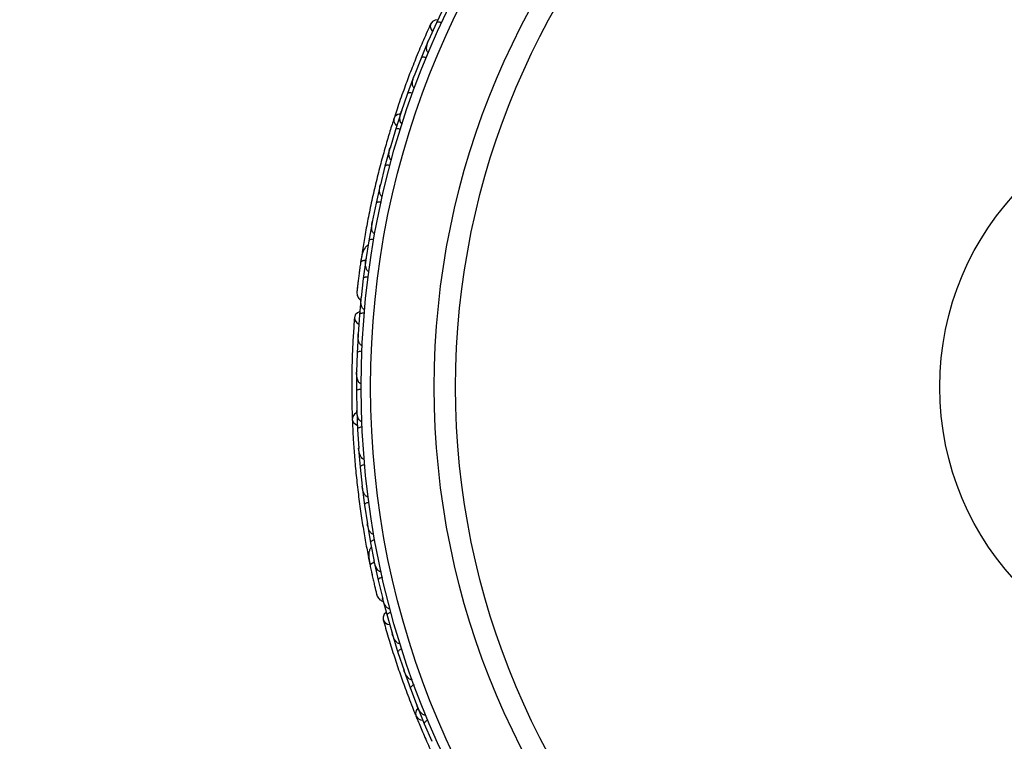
# Model space of a CAD drawing. Header units: millimetres. Extents: x 59 to 109, y 26 to 144.
# Tile 9 of 158: x 74.9 to 80.11, y 30.99 to 34.81. Entities that reach past the tile are written whole.
import ezdxf

# ---------------------------------------------------------------- set-up
doc = ezdxf.new("R2010")
doc.units = ezdxf.units.MM
doc.styles.add('SLDTEXTSTYLE0', font='TXT', dxfattribs={"width": 0.75})
doc.dimstyles.new('SLDDIMSTYLE2', dxfattribs={"dimtxt": 3.5, "dimasz": 3.302, "dimexe": 0, "dimexo": 0.0625, "dimgap": 0.875, "dimtad": 1, "dimlfac": 20, "dimrnd": 1e-09, "dimzin": 12, "dimdsep": 46, "dimtxsty": 'SLDTEXTSTYLE0', "dimsah": 1, "dimcen": 0.09, "dimadec": 0, "dimazin": 3, "dimtfac": 1, "dimtofl": 0, "dimtmove": 0, "dimatfit": 3, "dimfxl": 0, "dimfrac": 2, "dimtolj": 1, "dimtzin": 12, "dimarcsym": 0})

# ---------------------------------------------------------------- blocks, each defined once
blk = doc.blocks.new('_D_2')
at = {"color": 7, "linetype": 'Continuous', "lineweight": 18}
for p, q in [((75.8997, 58.7227), (102.5588, 58.7227)), ((101.5588, 58.7227), (101.5588, 26.2227)), ((75.8997, 26.2227), (102.5588, 26.2227))]:
    blk.add_line(p, q, dxfattribs=at)
for points in [[(101.5588, 58.7227), (101.0508, 55.4207), (102.0668, 55.4207)], [(101.5588, 26.2227), (102.0668, 29.5247), (101.0508, 29.5247)]]:
    blk.add_solid(points, dxfattribs=at)
at = {"color": 7, "linetype": 'Continuous', "lineweight": 18, "insert": (97.047, 39.7543), "char_height": 3.5, "attachment_point": 1, "rotation": 90, "style": 'SLDTEXTSTYLE0'}
blk.add_mtext('650', dxfattribs=at)

msp = doc.modelspace()

# ---------------------------------------------------------------- linework, layer by layer
at = {"color": 7, "linetype": 'Continuous', "lineweight": 25}
for p, q in [((77.14671, 34.88161), (77.10437, 34.79216)), ((77.10444, 34.79211), (77.0631, 34.69906)), ((77.06162, 34.69664), (77.02343, 34.60598)), ((77.06594, 34.70545), (77.06322, 34.69937)), ((77.02349, 34.60594), (76.98651, 34.51169)), ((76.98514, 34.50923), (76.95113, 34.41741)), ((76.98922, 34.5186), (76.98659, 34.51196)), ((76.9512, 34.41737), (76.9185, 34.32194)), ((76.91725, 34.31943), (76.88737, 34.22645)), ((76.92096, 34.32912), (76.91855, 34.32215)), ((76.88744, 34.22642), (76.859, 34.12982)), ((76.85786, 34.12727), (76.83209, 34.03315)), ((76.86113, 34.13707), (76.85902, 34.12996)), ((76.83216, 34.03312), (76.80796, 33.93535)), ((76.80694, 33.93274), (76.78529, 33.83748)), ((76.80972, 33.94243), (76.80796, 33.93541)), ((76.78536, 33.83745), (76.76541, 33.73845)), ((76.76451, 33.73585), (76.74699, 33.63943)), ((76.76678, 33.74524), (76.76538, 33.73842)), ((76.74707, 33.63941), (76.73143, 33.53928)), ((76.71147, 33.57534), (76.70488, 33.53192)), ((76.73063, 33.53657), (76.71731, 33.43898)), ((76.73241, 33.54552), (76.7314, 33.5392)), ((76.71738, 33.43896), (76.70611, 33.33764)), ((76.70649, 33.3459), (76.69729, 33.24736)), ((76.70673, 33.34323), (76.70608, 33.33749)), ((76.69737, 33.24734), (76.69036, 33.14577)), ((76.68979, 33.14298), (76.68491, 33.04473)), ((76.69084, 33.15274), (76.69036, 33.1461)), ((76.68498, 33.04471), (76.68246, 32.9435)), ((76.68202, 32.94072), (76.68147, 32.8428)), ((76.68265, 32.95092), (76.68245, 32.94378)), ((76.68154, 32.84279), (76.68346, 32.74193)), ((76.68314, 32.73914), (76.68686, 32.64155)), ((76.68331, 32.74952), (76.68343, 32.74214)), ((76.68694, 32.64155), (76.69325, 32.54104)), ((76.69278, 32.54859), (76.69322, 32.54119)), ((76.69306, 32.53826), (76.70103, 32.441)), ((76.70111, 32.44099), (76.71181, 32.34084)), ((76.71103, 32.3481), (76.71178, 32.3409)), ((76.71174, 32.33805), (76.72397, 32.24112)), ((76.72405, 32.24112), (76.73916, 32.14126)), ((76.73813, 32.14812), (76.73915, 32.14123)), ((76.73921, 32.13852), (76.75573, 32.04192)), ((76.7558, 32.04192), (76.77535, 31.94249)), ((76.74427, 31.96954), (76.75292, 31.92649)), ((76.77413, 31.94869), (76.77535, 31.9424)), ((76.77553, 31.93966), (76.79639, 31.8434)), ((76.79646, 31.84341), (76.82053, 31.74434)), ((76.81805, 31.75223), (76.84311, 31.6565)), ((76.8192, 31.74982), (76.82055, 31.7442)), ((76.8432, 31.65651), (76.87135, 31.55866)), ((76.86941, 31.56537), (76.87124, 31.55897)), ((76.87177, 31.55585), (76.90078, 31.46185)), ((76.90086, 31.46186), (76.93311, 31.36589)), ((76.93075, 31.37292), (76.933, 31.36615)), ((76.93365, 31.36312), (76.96661, 31.27092)), ((76.96669, 31.27093), (77.00298, 31.17681)), ((77.00025, 31.18389), (77.00289, 31.17701)), ((77.00364, 31.17409), (77.04051, 31.08366)), ((77.04059, 31.08368), (77.08089, 30.99139)), ((77.07787, 30.99832), (77.08082, 30.99152))]:
    msp.add_line(p, q, dxfattribs=at)
at = {"color": 7, "linetype": 'Continuous', "lineweight": 25, "flags": 128}
for points in [[(77.11155, 34.80813), (77.09782, 34.80639), (77.0834, 34.79905), (77.07443, 34.78702), (77.07223, 34.77207), (77.07713, 34.75641), (77.08386, 34.7469)], [(76.91439, 34.31115), (76.89988, 34.30742), (76.88684, 34.29831), (76.87973, 34.28533), (76.87955, 34.27038), (76.88635, 34.2556), (76.8937, 34.24745)], [(76.69693, 33.47699), (76.69699, 33.47733), (76.69707, 33.47765)], [(76.69858, 33.26483), (76.68627, 33.2585), (76.67523, 33.24667), (76.67092, 33.2323), (76.67396, 33.2175), (76.68393, 33.20445), (76.6935, 33.19782)], [(76.68329, 32.73038), (76.67092, 32.72192), (76.66179, 32.70889), (76.65954, 32.69427), (76.66449, 32.68015), (76.67594, 32.66859), (76.68563, 32.66345)], [(76.76424, 31.87215), (76.76418, 31.8725), (76.76414, 31.87282)], [(76.83836, 31.67335), (76.82895, 31.66319), (76.82262, 31.6483), (76.82348, 31.63332), (76.83141, 31.62045), (76.84523, 31.6116), (76.8565, 31.60865)], [(77.00677, 31.1659), (76.99805, 31.15372), (76.99392, 31.13836), (76.99681, 31.12385), (77.00629, 31.11228), (77.021, 31.10533), (77.03186, 31.10381)]]:
    msp.add_lwpolyline(points, dxfattribs=at)
at = {"color": 1, "linetype": 'Continuous', "lineweight": 25, "flags": 128}
for points in [[(76.73077, 33.53563), (76.72757, 33.53549), (76.71979, 33.53466), (76.7133, 33.53322), (76.70834, 33.53123), (76.70511, 33.52876), (76.70372, 33.5259)], [(76.77598, 31.93883), (76.77303, 31.9376), (76.766, 31.93417), (76.76039, 31.9306), (76.75641, 31.92703), (76.75422, 31.92359), (76.7539, 31.92044)]]:
    msp.add_lwpolyline(points, dxfattribs=at)
at = {"color": 7, "linetype": 'Continuous', "lineweight": 25}
for radius in [4.575, 4.525, 4.188, 4.075, 1.51349]:
    msp.add_circle((81.28132, 32.86543), radius, dxfattribs=at)
for centre, start, end in [((76.73677, 33.57356), 121.6192, 167.09896), ((76.76865, 31.97652), 141.6192, 187.09896)]:
    msp.add_arc(centre, 0.02567, start, end, dxfattribs=at)
for points, knots in [([(77.07487, 34.78802), (77.06221, 34.75994), (77.03813, 34.70653), (76.99972, 34.61516), (76.96427, 34.5258), (76.92986, 34.43325), (76.90261, 34.35592), (76.88669, 34.3064), (76.88207, 34.29205)], [0, 0, 0, 0, 0.2180556, 0.4147202, 0.5912036, 0.7489875, 0.9272426, 1, 1, 1, 1]), ([(77.13141, 34.79127), (77.12997, 34.7919), (77.12615, 34.79355), (77.11985, 34.79535), (77.11311, 34.79619), (77.10765, 34.79548), (77.1052, 34.7938), (77.10446, 34.79256), (77.10435, 34.79233), (77.10434, 34.7923)], [0, 0, 0, 0, 0.1152798, 0.3056806, 0.5012898, 0.7256609, 0.9501956, 0.9934701, 1, 1, 1, 1]), ([(77.06217, 34.63445), (77.06119, 34.63494), (77.05992, 34.63556), (77.05774, 34.6375), (77.05478, 34.64159), (77.05282, 34.64908), (77.05218, 34.66337), (77.0555, 34.68044), (77.06031, 34.69384), (77.06274, 34.69943), (77.06277, 34.6995)], [0, 0, 0, 0, 0.0439924, 0.0565425, 0.1182118, 0.2485839, 0.3779124, 0.7339208, 0.9964229, 1, 1, 1, 1]), ([(77.05049, 34.60631), (77.05028, 34.6064), (77.04768, 34.60745), (77.04249, 34.60911), (77.03546, 34.61029), (77.02923, 34.61015), (77.02515, 34.60865), (77.02374, 34.60695), (77.02339, 34.60613), (77.02338, 34.6061)], [0, 0, 0, 0, 0.01636109, 0.20688497, 0.39854552, 0.59943138, 0.8309806, 0.99348164, 1, 1, 1, 1]), ([(76.98849, 34.44728), (76.98772, 34.44761), (76.98624, 34.44823), (76.98381, 34.4502), (76.98066, 34.45448), (76.97849, 34.4616), (76.9772, 34.47568), (76.97974, 34.49278), (76.98397, 34.50639), (76.98612, 34.51202), (76.98615, 34.5121)], [0, 0, 0, 0, 0.03361883, 0.0647198, 0.12594027, 0.25112806, 0.37546159, 0.73561596, 0.99641906, 1, 1, 1, 1]), ([(76.97815, 34.41893), (76.97666, 34.41942), (76.9727, 34.42074), (76.96627, 34.42197), (76.95947, 34.4222), (76.95409, 34.42099), (76.9518, 34.41908), (76.95117, 34.41777), (76.95108, 34.41753), (76.95107, 34.4175)], [0, 0, 0, 0, 0.1157169, 0.3058088, 0.5011944, 0.7257089, 0.9503963, 0.9934905, 1, 1, 1, 1]), ([(76.88019, 34.28692), (76.87319, 34.26497), (76.85923, 34.22115), (76.83481, 34.13895), (76.8098, 34.04818), (76.78516, 33.95103), (76.76229, 33.85136), (76.74204, 33.7535), (76.72477, 33.6601), (76.71606, 33.60605), (76.7117, 33.579)], [0, 0, 0, 0, 0.1251424, 0.2497929, 0.374676, 0.4998622, 0.6249666, 0.7502587, 0.8750633, 1, 1, 1, 1]), ([(76.92334, 34.25778), (76.9228, 34.25797), (76.92108, 34.25856), (76.91836, 34.26058), (76.914, 34.26646), (76.91181, 34.2758), (76.91101, 34.29551), (76.91431, 34.31085), (76.91809, 34.32222), (76.91812, 34.3223)], [0, 0, 0, 0, 0.02335, 0.0734618, 0.134698, 0.325553, 0.4727956, 0.9964114, 1, 1, 1, 1]), ([(76.9143, 34.22914), (76.91278, 34.22957), (76.90877, 34.23071), (76.90229, 34.23166), (76.89549, 34.23158), (76.89016, 34.23014), (76.88795, 34.22813), (76.88739, 34.22679), (76.88731, 34.22655), (76.8873, 34.22651)], [0, 0, 0, 0, 0.1158119, 0.3058371, 0.5011744, 0.7257197, 0.95044, 0.9934949, 1, 1, 1, 1]), ([(76.86664, 34.06595), (76.86633, 34.06604), (76.86529, 34.06633), (76.86304, 34.06741), (76.86021, 34.06992), (76.85653, 34.0757), (76.85425, 34.08422), (76.85269, 34.10321), (76.85529, 34.11856), (76.85857, 34.13006), (76.85859, 34.13013)], [0, 0, 0, 0, 0.0130732, 0.044023, 0.1002245, 0.1663566, 0.3297208, 0.4739231, 0.9964125, 1, 1, 1, 1]), ([(76.85887, 34.03697), (76.85865, 34.03703), (76.85592, 34.03774), (76.85056, 34.0387), (76.84344, 34.03894), (76.83728, 34.03797), (76.83343, 34.03593), (76.83225, 34.03406), (76.83202, 34.0332), (76.83201, 34.03317)], [0, 0, 0, 0, 0.0167419, 0.2070718, 0.3985504, 0.5993354, 0.8310375, 0.9934948, 1, 1, 1, 1]), ([(76.81838, 33.87181), (76.81831, 33.87182), (76.81708, 33.87208), (76.81451, 33.87315), (76.81076, 33.87653), (76.80603, 33.88492), (76.80357, 33.89903), (76.80396, 33.91705), (76.80605, 33.92937), (76.80752, 33.93553), (76.80754, 33.93561)], [0, 0, 0, 0, 0.0028352, 0.050977, 0.1103366, 0.2078119, 0.4531845, 0.7216401, 0.9964148, 1, 1, 1, 1]), ([(76.81186, 33.84243), (76.81164, 33.84247), (76.80888, 33.84306), (76.80349, 33.84379), (76.79636, 33.84372), (76.79025, 33.84248), (76.7865, 33.84028), (76.7854, 33.83836), (76.7852, 33.83749), (76.78519, 33.83746)], [0, 0, 0, 0, 0.016652, 0.2070285, 0.3985507, 0.5993597, 0.831024, 0.9934916, 1, 1, 1, 1]), ([(76.77858, 33.67535), (76.77764, 33.67557), (76.77559, 33.67607), (76.77223, 33.67833), (76.76804, 33.68346), (76.76256, 33.69784), (76.76188, 33.71722), (76.76383, 33.73275), (76.76496, 33.73863), (76.76498, 33.73871)], [0, 0, 0, 0, 0.0388574, 0.084812, 0.162938, 0.3126958, 0.7369051, 0.9964149, 1, 1, 1, 1]), ([(76.74342, 33.61503), (76.7414, 33.61415), (76.73473, 33.61127), (76.72244, 33.5978), (76.71037, 33.56984), (76.70598, 33.54083), (76.70372, 33.52586)], [0, 0, 0, 0, 0.0722062, 0.2380923, 0.6065513, 1, 1, 1, 1]), ([(76.77331, 33.64548), (76.77176, 33.64571), (76.76764, 33.64631), (76.76108, 33.64641), (76.75435, 33.64545), (76.74926, 33.64333), (76.74734, 33.64106), (76.74695, 33.63966), (76.7469, 33.63941), (76.7469, 33.63937)], [0, 0, 0, 0, 0.11561, 0.3057804, 0.5012224, 0.7256982, 0.9503445, 0.9934853, 1, 1, 1, 1]), ([(76.70419, 33.52909), (76.70283, 33.51961), (76.70012, 33.50067), (76.69616, 33.47133), (76.69254, 33.44321), (76.68942, 33.41773), (76.68689, 33.39616), (76.68507, 33.38003), (76.68394, 33.36972), (76.68382, 33.36848), (76.68376, 33.36787)], [0, 0, 0, 0, 0.1253341, 0.2502351, 0.3757048, 0.5015073, 0.6270811, 0.7524027, 0.8783335, 1, 1, 1, 1]), ([(76.73136, 33.53416), (76.73083, 33.53418), (76.72501, 33.53443), (76.71608, 33.53323), (76.70675, 33.53056), (76.70403, 33.52766), (76.70374, 33.52601), (76.70372, 33.5259)], [0, 0, 0, 0, 0.0316493, 0.3464731, 0.6613851, 0.9762941, 1, 1, 1, 1]), ([(76.74732, 33.47654), (76.74665, 33.47665), (76.74488, 33.47695), (76.74172, 33.47857), (76.7375, 33.48269), (76.73155, 33.49429), (76.72876, 33.51406), (76.72969, 33.53078), (76.73096, 33.53935), (76.73097, 33.53944)], [0, 0, 0, 0, 0.0273886, 0.0721385, 0.1418849, 0.2690946, 0.6203421, 0.9964192, 1, 1, 1, 1]), ([(76.69932, 33.49448), (76.69931, 33.49438), (76.69846, 33.48852), (76.69769, 33.4827), (76.69693, 33.47698)], [0, 0, 0, 0, 0.0174037, 1, 1, 1, 1]), ([(76.74332, 33.44612), (76.74176, 33.44628), (76.73762, 33.4467), (76.73107, 33.44651), (76.72439, 33.44527), (76.7194, 33.44294), (76.71757, 33.44059), (76.71725, 33.43919), (76.71721, 33.43893), (76.71721, 33.43889)], [0, 0, 0, 0, 0.1153787, 0.305714, 0.5012752, 0.7256734, 0.9502371, 0.9934744, 1, 1, 1, 1]), ([(76.68685, 33.39592), (76.686, 33.38846), (76.68431, 33.37356), (76.68395, 33.3699), (76.68377, 33.36807)], [0, 0, 0, 0, 0.4997894, 1, 1, 1, 1]), ([(76.68376, 33.36796), (76.68382, 33.36376), (76.68392, 33.35554), (76.68773, 33.34403), (76.69361, 33.33462), (76.69915, 33.32791), (76.70333, 33.3256), (76.70453, 33.32494)], [0, 0, 0, 0, 0.25091, 0.490928, 0.714443, 0.9181712, 1, 1, 1, 1]), ([(76.72472, 33.27535), (76.72432, 33.2754), (76.72281, 33.27555), (76.71988, 33.27663), (76.71567, 33.27993), (76.70955, 33.28924), (76.70593, 33.30375), (76.70456, 33.32123), (76.70506, 33.33216), (76.70563, 33.33766), (76.70563, 33.33774)], [0, 0, 0, 0, 0.01652787, 0.06076532, 0.12387224, 0.23349968, 0.5249132, 0.75888947, 0.99642682, 1, 1, 1, 1]), ([(76.72301, 33.25578), (76.72144, 33.25587), (76.71729, 33.25612), (76.71075, 33.25566), (76.70412, 33.25414), (76.69923, 33.25161), (76.69751, 33.24919), (76.69724, 33.24777), (76.69722, 33.24751), (76.69722, 33.24748)], [0, 0, 0, 0, 0.1152798, 0.3056806, 0.5012898, 0.7256609, 0.9501956, 0.9934701, 1, 1, 1, 1]), ([(76.67098, 33.23338), (76.66869, 33.20266), (76.66433, 33.14424), (76.65949, 33.04524), (76.65674, 32.94915), (76.65606, 32.85041), (76.6569, 32.76842), (76.65888, 32.71645), (76.65945, 32.70139)], [0, 0, 0, 0, 0.2180556, 0.4147202, 0.5912036, 0.7489875, 0.9272426, 1, 1, 1, 1]), ([(76.71158, 33.08473), (76.71049, 33.08485), (76.70908, 33.08501), (76.70637, 33.08608), (76.70219, 33.08892), (76.69779, 33.09528), (76.69229, 33.10849), (76.68958, 33.12567), (76.68952, 33.13991), (76.68989, 33.14598), (76.68989, 33.14607)], [0, 0, 0, 0, 0.0439924, 0.0565425, 0.1182118, 0.2485839, 0.3779124, 0.7339208, 0.9964229, 1, 1, 1, 1]), ([(76.71022, 33.0543), (76.71, 33.0543), (76.70719, 33.0544), (76.70175, 33.05419), (76.69474, 33.05289), (76.68893, 33.05062), (76.68562, 33.04782), (76.68487, 33.04574), (76.68482, 33.04486), (76.68482, 33.04482)], [0, 0, 0, 0, 0.0163611, 0.206885, 0.3985455, 0.5994314, 0.8309806, 0.9934816, 1, 1, 1, 1]), ([(76.70636, 32.88365), (76.70552, 32.88369), (76.70392, 32.88377), (76.70096, 32.88479), (76.69653, 32.88774), (76.69206, 32.89369), (76.68604, 32.90647), (76.68257, 32.92341), (76.68189, 32.93765), (76.68199, 32.94368), (76.68199, 32.94376)], [0, 0, 0, 0, 0.0336188, 0.0647198, 0.1259403, 0.2511281, 0.3754616, 0.735616, 0.9964191, 1, 1, 1, 1]), ([(76.70634, 32.85347), (76.70476, 32.85342), (76.7006, 32.85331), (76.69413, 32.85226), (76.68767, 32.85015), (76.68302, 32.84718), (76.68152, 32.8446), (76.68138, 32.84316), (76.68138, 32.8429), (76.68138, 32.84286)], [0, 0, 0, 0, 0.1157169, 0.3058088, 0.5011944, 0.7257089, 0.9503963, 0.9934905, 1, 1, 1, 1]), ([(76.70995, 32.68329), (76.70937, 32.68328), (76.70756, 32.68326), (76.70432, 32.68422), (76.69821, 32.68825), (76.69295, 32.69628), (76.68545, 32.71453), (76.68331, 32.73007), (76.68298, 32.74206), (76.68298, 32.74214)], [0, 0, 0, 0, 0.02335, 0.0734618, 0.134698, 0.325553, 0.4727956, 0.9964114, 1, 1, 1, 1]), ([(76.65943, 32.69591), (76.66037, 32.67289), (76.66223, 32.62694), (76.6674, 32.54135), (76.67494, 32.4475), (76.68501, 32.34778), (76.69762, 32.2463), (76.71206, 32.14742), (76.72777, 32.05374), (76.73807, 31.99997), (76.74323, 31.97307)], [0, 0, 0, 0, 0.1251424, 0.2497929, 0.374676, 0.4998622, 0.6249666, 0.7502587, 0.8750633, 1, 1, 1, 1]), ([(76.71124, 32.65329), (76.70967, 32.65318), (76.70552, 32.65288), (76.6991, 32.65155), (76.69274, 32.64915), (76.68822, 32.64597), (76.68684, 32.64333), (76.68676, 32.64188), (76.68677, 32.64162), (76.68677, 32.64158)], [0, 0, 0, 0, 0.11581192, 0.30583711, 0.50117443, 0.72571967, 0.95043997, 0.99349487, 1, 1, 1, 1]), ([(76.72228, 32.48364), (76.72196, 32.48362), (76.72088, 32.48353), (76.7184, 32.48378), (76.71487, 32.48517), (76.70945, 32.48935), (76.70439, 32.49657), (76.69643, 32.51388), (76.69362, 32.52919), (76.69277, 32.54112), (76.69276, 32.5412)], [0, 0, 0, 0, 0.0130732, 0.044023, 0.1002245, 0.1663566, 0.3297208, 0.4739231, 0.9964125, 1, 1, 1, 1]), ([(76.72488, 32.45375), (76.72466, 32.45373), (76.72185, 32.45346), (76.71649, 32.45253), (76.70971, 32.45032), (76.70426, 32.4473), (76.70134, 32.44407), (76.70087, 32.44191), (76.70094, 32.44102), (76.70095, 32.44099)], [0, 0, 0, 0, 0.0167419, 0.2070718, 0.3985504, 0.5993354, 0.8310375, 0.9934948, 1, 1, 1, 1]), ([(76.74333, 32.2847), (76.74326, 32.28469), (76.74202, 32.28451), (76.73923, 32.28464), (76.73456, 32.28653), (76.72724, 32.2928), (76.7201, 32.30521), (76.7143, 32.32228), (76.71206, 32.33457), (76.71133, 32.34086), (76.71132, 32.34094)], [0, 0, 0, 0, 0.0028352, 0.050977, 0.1103366, 0.2078119, 0.4531845, 0.7216401, 0.9964148, 1, 1, 1, 1]), ([(76.74725, 32.25486), (76.74703, 32.25483), (76.74424, 32.25444), (76.73892, 32.25327), (76.73224, 32.25077), (76.72693, 32.24752), (76.72415, 32.24417), (76.72377, 32.24199), (76.72389, 32.2411), (76.72389, 32.24107)], [0, 0, 0, 0, 0.01665195, 0.20702847, 0.39855075, 0.59935968, 0.83102403, 0.99349163, 1, 1, 1, 1]), ([(76.77313, 32.08647), (76.77217, 32.08637), (76.77007, 32.08613), (76.76613, 32.08711), (76.76045, 32.09049), (76.75038, 32.10213), (76.74311, 32.12011), (76.73963, 32.13537), (76.73868, 32.14129), (76.73867, 32.14137)], [0, 0, 0, 0, 0.0388574, 0.084812, 0.162938, 0.3126958, 0.7369051, 0.9964149, 1, 1, 1, 1]), ([(76.77839, 32.05661), (76.77685, 32.05629), (76.77277, 32.05545), (76.76658, 32.05329), (76.76058, 32.0501), (76.75652, 32.04636), (76.75549, 32.04357), (76.7556, 32.04213), (76.75565, 32.04187), (76.75565, 32.04183)], [0, 0, 0, 0, 0.11561, 0.3057804, 0.5012224, 0.7256982, 0.9503445, 0.9934853, 1, 1, 1, 1]), ([(76.76071, 32.01777), (76.75911, 32.01625), (76.75384, 32.01126), (76.74689, 31.9944), (76.74511, 31.964), (76.75091, 31.93524), (76.7539, 31.92039)], [0, 0, 0, 0, 0.0722062, 0.2380923, 0.6065513, 1, 1, 1, 1]), ([(76.77704, 31.93765), (76.77653, 31.93749), (76.77098, 31.93573), (76.763, 31.93155), (76.75514, 31.92586), (76.75358, 31.9222), (76.75387, 31.92055), (76.7539, 31.92044)], [0, 0, 0, 0, 0.0316493, 0.3464731, 0.6613851, 0.9762941, 1, 1, 1, 1]), ([(76.81174, 31.88896), (76.81108, 31.88884), (76.80931, 31.88852), (76.80578, 31.88896), (76.80041, 31.89139), (76.79085, 31.90026), (76.78147, 31.91787), (76.77663, 31.9339), (76.77488, 31.9424), (76.77487, 31.94248)], [0, 0, 0, 0, 0.0273886, 0.0721385, 0.1418849, 0.2690946, 0.6203421, 0.9964192, 1, 1, 1, 1]), ([(76.75324, 31.9236), (76.75521, 31.91422), (76.75914, 31.8955), (76.76545, 31.86657), (76.77167, 31.83891), (76.77745, 31.8139), (76.78245, 31.79276), (76.78626, 31.77699), (76.78872, 31.76691), (76.78903, 31.7657), (76.78919, 31.76511)], [0, 0, 0, 0, 0.1253341, 0.2502351, 0.3757048, 0.5015073, 0.6270811, 0.7524027, 0.8783335, 1, 1, 1, 1]), ([(76.7605, 31.88941), (76.76052, 31.88931), (76.76173, 31.88351), (76.763, 31.87778), (76.76425, 31.87214)], [0, 0, 0, 0, 0.01740373, 1, 1, 1, 1]), ([(76.81839, 31.85901), (76.81687, 31.85863), (76.81284, 31.85761), (76.80675, 31.85519), (76.80089, 31.85173), (76.797, 31.84784), (76.79609, 31.84501), (76.79626, 31.84358), (76.79632, 31.84332), (76.79632, 31.84329)], [0, 0, 0, 0, 0.1153787, 0.305714, 0.5012752, 0.7256734, 0.9502371, 0.9934744, 1, 1, 1, 1]), ([(76.78249, 31.79252), (76.78425, 31.78523), (76.78775, 31.77064), (76.78867, 31.76708), (76.78913, 31.7653)], [0, 0, 0, 0, 0.4997894, 1, 1, 1, 1]), ([(76.78916, 31.7652), (76.79064, 31.76127), (76.79355, 31.75358), (76.80107, 31.74407), (76.80982, 31.73723), (76.81731, 31.73282), (76.82203, 31.73209), (76.82338, 31.73188)], [0, 0, 0, 0, 0.25091, 0.490928, 0.714443, 0.9181712, 1, 1, 1, 1]), ([(76.85932, 31.69218), (76.85892, 31.69208), (76.85746, 31.69171), (76.85433, 31.69172), (76.84925, 31.69339), (76.84031, 31.70004), (76.83195, 31.71244), (76.82468, 31.7284), (76.82142, 31.73884), (76.82006, 31.7442), (76.82004, 31.74428)], [0, 0, 0, 0, 0.0165279, 0.0607653, 0.1238722, 0.2334997, 0.5249132, 0.7588895, 0.9964268, 1, 1, 1, 1]), ([(76.82317, 31.63437), (76.83153, 31.60471), (76.84742, 31.54832), (76.87672, 31.45364), (76.907, 31.3624), (76.94014, 31.26939), (76.96897, 31.19263), (76.9886, 31.14447), (76.99429, 31.13051)], [0, 0, 0, 0, 0.2180556, 0.4147202, 0.5912036, 0.7489875, 0.9272426, 1, 1, 1, 1]), ([(76.8644, 31.6732), (76.8629, 31.67275), (76.85891, 31.67156), (76.85293, 31.66889), (76.84722, 31.6652), (76.84349, 31.66115), (76.8427, 31.65829), (76.84293, 31.65687), (76.843, 31.65662), (76.843, 31.65658)], [0, 0, 0, 0, 0.1152798, 0.3056806, 0.5012898, 0.7256609, 0.9501956, 0.9934701, 1, 1, 1, 1]), ([(76.91217, 31.50856), (76.9111, 31.5083), (76.90972, 31.50797), (76.90681, 31.50805), (76.90191, 31.50928), (76.8956, 31.51376), (76.88592, 31.52429), (76.87749, 31.5395), (76.87256, 31.55287), (76.87083, 31.5587), (76.87081, 31.55878)], [0, 0, 0, 0, 0.0439924, 0.0565425, 0.1182118, 0.2485839, 0.3779124, 0.7339208, 0.9964229, 1, 1, 1, 1]), ([(76.9213, 31.4795), (76.92109, 31.47943), (76.91841, 31.47856), (76.91337, 31.4765), (76.90723, 31.47288), (76.90255, 31.46877), (76.90039, 31.465), (76.9004, 31.46279), (76.90066, 31.46194), (76.90067, 31.46191)], [0, 0, 0, 0, 0.0163611, 0.206885, 0.3985455, 0.5994314, 0.8309806, 0.9934816, 1, 1, 1, 1]), ([(76.97603, 31.31782), (76.97523, 31.31758), (76.9737, 31.3171), (76.97057, 31.31705), (76.9654, 31.3183), (76.95916, 31.32236), (76.94913, 31.33231), (76.94009, 31.34705), (76.93457, 31.36019), (76.9326, 31.36589), (76.93258, 31.36597)], [0, 0, 0, 0, 0.0336188, 0.0647198, 0.1259403, 0.2511281, 0.3754616, 0.735616, 0.9964191, 1, 1, 1, 1]), ([(76.98634, 31.28945), (76.98487, 31.28887), (76.981, 31.28734), (76.97528, 31.28414), (76.96993, 31.27995), (76.96658, 31.27557), (76.96605, 31.27263), (76.96641, 31.27123), (76.9665, 31.27098), (76.96651, 31.27095)], [0, 0, 0, 0, 0.1157169, 0.3058088, 0.5011944, 0.7257089, 0.9503963, 0.9934905, 1, 1, 1, 1]), ([(77.04793, 31.13077), (77.0474, 31.13057), (77.0457, 31.12992), (77.04232, 31.12972), (77.0352, 31.13142), (77.02752, 31.13717), (77.01423, 31.15175), (77.0069, 31.16562), (77.00249, 31.17677), (77.00246, 31.17685)], [0, 0, 0, 0, 0.02335, 0.0734618, 0.134698, 0.325553, 0.4727956, 0.9964114, 1, 1, 1, 1]), ([(76.99614, 31.12536), (77.0049, 31.10404), (77.02237, 31.0615), (77.0565, 30.98284), (77.09568, 30.89723), (77.13925, 30.80697), (77.1858, 30.71591), (77.2332, 30.62794), (77.28, 30.54528), (77.30807, 30.49828), (77.32212, 30.47476)], [0, 0, 0, 0, 0.1251424, 0.2497929, 0.374676, 0.4998622, 0.6249666, 0.7502587, 0.8750633, 1, 1, 1, 1]), ([(77.05941, 31.10302), (77.05797, 31.10238), (77.05417, 31.10068), (77.04859, 31.09723), (77.04344, 31.09281), (77.04028, 31.08828), (77.03988, 31.08532), (77.04031, 31.08393), (77.04041, 31.08369), (77.04042, 31.08366)], [0, 0, 0, 0, 0.1158119, 0.3058371, 0.5011744, 0.7257197, 0.95044, 0.9934949, 1, 1, 1, 1])]:
    msp.add_open_spline(points, degree=3, knots=knots, dxfattribs=at)

# ---------------------------------------------------------------- dimensions: what is measured, and where the dimension line sits
at = {"color": 7, "linetype": 'Continuous', "lineweight": 18}
dim = msp.add_linear_dim(base=(101.55876, 26.22274), p1=(74.89966, 58.72274), p2=(74.89966, 26.22274), angle=90, dimstyle='SLDDIMSTYLE2', dxfattribs=at)
dim.commit()
dim.dimension.update_dxf_attribs({"geometry": '_D_2', "text_midpoint": (101.55876, 43.63346), "dimtype": 160})

doc.saveas('drawing.dxf')
